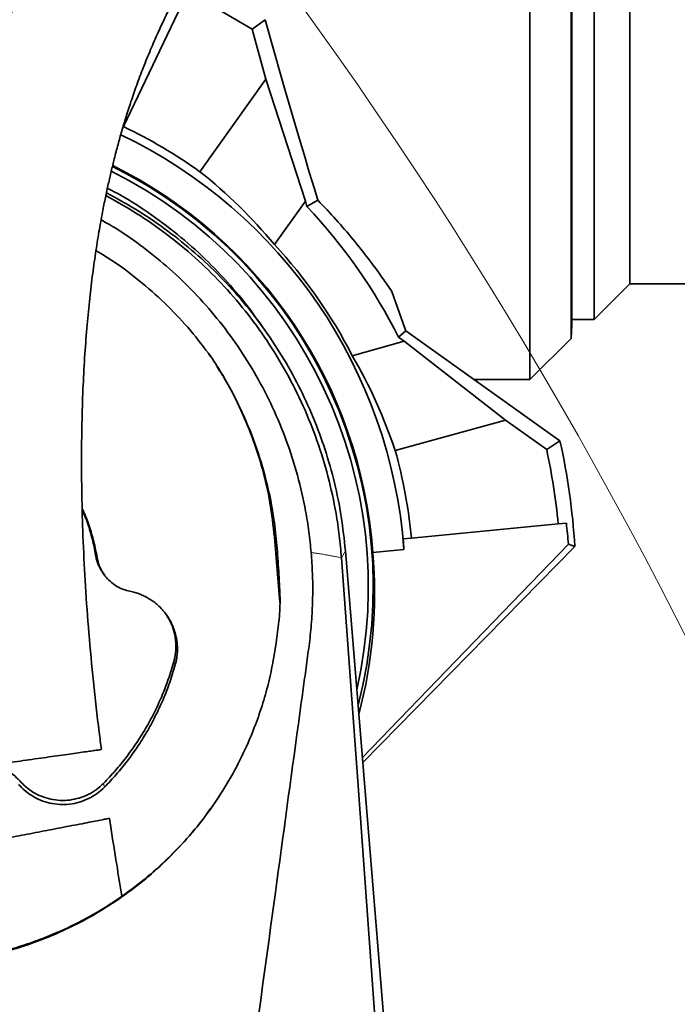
# Model space of a CAD drawing. Header units: millimetres. Extents: x 0 to 14900, y 0 to 10500.
# Tile 20 of 58: x 3799 to 4029, y 6462 to 6806. Entities that reach past the tile are written whole.
import ezdxf

# ---------------------------------------------------------------- set-up
doc = ezdxf.new("R2010")
doc.units = ezdxf.units.MM
doc.header["$LTSCALE"] = 25
doc.styles.add('SLDTEXTSTYLE0', font='TXT', dxfattribs={"width": 0.605})
doc.dimstyles.new('SLDDIMSTYLE0', dxfattribs={"dimtxt": 87.5, "dimasz": 87.5, "dimexe": 0, "dimexo": 0.0625, "dimgap": 21.875, "dimtad": 1, "dimdec": 0, "dimrnd": 1e-09, "dimzin": 12, "dimdsep": 46, "dimtxsty": 'SLDTEXTSTYLE0', "dimsah": 1, "dimcen": 0.09, "dimadec": 0, "dimazin": 3, "dimtfac": 1, "dimtofl": 0, "dimtmove": 0, "dimatfit": 3, "dimfxl": 1, "dimfrac": 2, "dimtolj": 1, "dimtzin": 12, "dimarcsym": 0})

# ---------------------------------------------------------------- blocks, each defined once
blk = doc.blocks.new('_D_5')
at = {"color": 7, "linetype": 'Continuous', "lineweight": 0}
for p, q in [((3808.18, 8212.83), (7124.13, 8212.83)), ((7086.63, 8212.83), (7086.63, 4547.83)), ((3839.08, 4547.83), (7124.13, 4547.83))]:
    blk.add_line(p, q, dxfattribs=at)
at = {"color": 7, "linetype": 'Continuous', "lineweight": 18}
for points in [[(7086.63, 8212.83), (7074.13, 8125.33), (7099.13, 8125.33)], [(7086.63, 4547.83), (7099.13, 4635.33), (7074.13, 4635.33)]]:
    blk.add_solid(points, dxfattribs=at)
at = {"color": 7, "linetype": 'Continuous', "lineweight": 18, "insert": (6973.83, 6246.65), "char_height": 87.5, "attachment_point": 1, "rotation": 90, "style": 'SLDTEXTSTYLE0'}
blk.add_mtext('3665', dxfattribs=at)

msp = doc.modelspace()

# ---------------------------------------------------------------- linework, layer by layer
at = {"color": 7, "linetype": 'Continuous', "lineweight": 35}
for p, q in [((3977.1787755, 6680.3310941), (3977.1787755, 6919.8310941)), ((3991.6257129, 6694.7780316), (3991.6257129, 6919.8310941)), ((3991.8654984, 6916.3087769), (3991.8654984, 6699.3534113)), ((3999.6787784, 6914.3310941), (3999.6787784, 6701.3310941)), ((4012.1787784, 6713.8310941), (4012.1787784, 6901.8310941)), ((3857.1963277, 6815.4257095), (3834.9865865, 6768.8620187)), ((3884.5728649, 6806.2632604), (3880.0408869, 6802.894227)), ((3880.0408869, 6802.894227), (3884.8770624, 6785.4555414)), ((3884.8770624, 6785.4555414), (3861.7824299, 6753.0780607)), ((3884.8770624, 6785.4555414), (3898.6662124, 6742.7933873)), ((3834.9865865, 6768.8620187), (3834.7217977, 6768.3068775)), ((3887.8406548, 6727.6165152), (3898.6662124, 6742.7933873)), ((3899.1910291, 6740.9009593), (3898.6662124, 6742.7933873)), ((3903.0571533, 6743.0742648), (3899.1910291, 6740.9009593)), ((3999.6787784, 6701.3310941), (4012.1787784, 6713.8310941)), ((4012.1787784, 6713.8310941), (4255.8317103, 6713.8310941)), ((3928.9153803, 6711.1998107), (3933.533954, 6698.0187578)), ((3883.8797558, 6698.5035336), (3881.3593135, 6701.9993215)), ((3991.8654984, 6701.3310941), (3999.6787784, 6701.3310941)), ((3933.8651682, 6697.3718376), (3931.2873394, 6695.1550302)), ((3933.8651682, 6697.3718376), (3987.7471378, 6658.9382022)), ((3991.6257129, 6694.7780316), (3991.8654984, 6699.3534113)), ((3933.2638465, 6693.7452013), (3915.0872263, 6688.7043784)), ((3933.2638465, 6693.7452013), (3931.2873394, 6695.1550302)), ((3933.2638465, 6693.7452013), (3968.6369909, 6666.1963228)), ((3977.1787755, 6680.3310941), (3991.6257129, 6694.7780316)), ((3864.7523856, 6689.4869696), (3865.4427984, 6688.4096511)), ((3957.7554094, 6680.3310941), (3977.1787755, 6680.3310941)), ((3958.3654678, 6679.8959437), (3958.6381847, 6680.3310941)), ((3930.1008149, 6655.5092953), (3968.6369909, 6666.1963228)), ((3968.6369909, 6666.1963228), (3983.1045879, 6655.8766861)), ((3987.7471378, 6658.9382022), (3983.1045879, 6655.8766861)), ((3935.7681656, 6624.9310075), (3987.1199011, 6629.8756172)), ((3987.1199011, 6629.8756172), (3989.9890588, 6630.1518857)), ((3889.7635876, 6602.3379632), (3887.8256165, 6625.2810843)), ((3932.8990079, 6624.654739), (3935.7681656, 6624.9310075)), ((3918.584391, 6548.043872), (3990.6861422, 6622.766866)), ((3918.7194742, 6546.3917382), (3992.9445467, 6621.9237207)), ((3922.260979, 6619.8811014), (3933.1650339, 6620.9310425)), ((3990.6861422, 6622.766866), (3992.9445467, 6621.9237207)), ((3912.6632578, 6620.4621956), (3958.5020903, 6059.8310941)), ((3827.8976047, 6612.6143226), (3828.3272292, 6612.0184743)), ((3888.2736529, 6587.2908375), (3889.0684682, 6592.9255118))]:
    msp.add_line(p, q, dxfattribs=at)
at = {"color": 8, "linetype": 'Continuous', "lineweight": 18}
for p, q in [((3888.4862781, 6624.2021272), (3887.8256165, 6625.2810843)), ((3825.7847553, 6618.122962), (3825.2656825, 6618.9372596)), ((3911.2954861, 6618.0081341), (3912.6632578, 6620.4621956)), ((3853.1388216, 6580.661738), (3852.6318177, 6581.7040427)), ((3828.4063074, 6537.8236498), (3828.0319868, 6539.0958858))]:
    msp.add_line(p, q, dxfattribs=at)
at = {"color": 7, "linetype": 'Continuous', "lineweight": 35, "flags": 128}
msp.add_lwpolyline([(3911.2954861, 6618.008134), (3916.9846108, 6539.8305243), (3922.6294367, 6462.2634991), (3928.2741599, 6384.6965641)], dxfattribs=at)
at = {"color": 7, "linetype": 'Continuous', "lineweight": 18}
for centre, radius, start, end in [((3758.1787755, 5327.8310941), 2885, 5.1408816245, 155.0967180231), ((2598.107748, 5868.7728145), 1605.01, 2.158644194, 57.8424797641)]:
    msp.add_arc(centre, radius, start, end, dxfattribs=at)
at = {"color": 7, "linetype": 'Continuous', "lineweight": 35}
for radius, start, end in [(230, 58.005674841, 64.5), (178.4107578, 54.5, 64.5), (175.4759222, 4.281332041, 64.366850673), (164.2096311, 345.394122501, 63.608153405), (164.5240778, 4.200195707, 63.629971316), (162.5, 347.198907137, 63.480566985), (193.8866801, 26.768481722, 43.340139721), (176.5240778, 27.267348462, 42.732651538), (197.1883701, 27.00622775, 27.217403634), (235.1883701, 3.43525486, 12.550666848), (178.4107578, 5.5, 15.5), (230, 5.5, 12.057538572)]:
    msp.add_arc((3758.1787755, 6607.8310941), radius, start, end, dxfattribs=at)
for centre, major_axis, ratio, start_param, end_param in [((3891.0717269, 6807.8310941), (-35.4527488, 127.4874333), 0.0504918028, 1.5690531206, 2.0894974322), ((3750.5457398, 6613.2756856), (145.6469971, -103.8889934), 0.9986257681, 1.3143599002, 1.5183645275), ((3760.6843659, 6598.7962269), (-47.8095136, 172.3955368), 0.9986257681, 4.7648207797, 4.968825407), ((3758.4922797, 6604.5752279), (-22.325194, 231.8560043), 0.9999013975, 4.6945846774, 4.7264320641), ((3757.9424808, 6610.2851083), (-16.8269631, 174.7546932), 0.9999013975, 4.677081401, 4.6983458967), ((3758.4001858, 6605.5316602), (-15.7670202, 163.7467652), 0.9999013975, 4.3560665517, 4.7037448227)]:
    msp.add_ellipse(centre, major_axis=major_axis, ratio=ratio, start_param=start_param, end_param=end_param, dxfattribs=at)
for points, knots in [([(3956.5032634, 6973.6508048), (3956.2294544, 6973.6261574), (3954.8758956, 6973.5043141), (3952.7597156, 6973.138112), (3950.1716838, 6972.6308406), (3948.0411511, 6972.1251656), (3946.1697283, 6971.6303234), (3944.3421117, 6971.0979569), (3941.9718916, 6970.3462002), (3939.0451699, 6969.3126061), (3935.5286134, 6967.9180243), (3931.7952433, 6966.2800925), (3927.7084574, 6964.3140774), (3923.2588009, 6961.9803142), (3918.6238295, 6959.3470494), (3914.0173882, 6956.5356428), (3909.6354676, 6953.690393), (3905.8479869, 6951.0956884), (3902.7100951, 6948.8556807), (3900.280117, 6947.0683065), (3898.1144566, 6945.436468), (3895.9186998, 6943.7457755), (3893.5106354, 6941.8467885), (3890.8081773, 6939.6595696), (3887.866053, 6937.2119283), (3884.734262, 6934.5275552), (3881.5583498, 6931.721837), (3878.4593203, 6928.9034075), (3875.450826, 6926.0902069), (3872.5353427, 6923.2903212), (3868.7274514, 6919.5384969), (3863.9844959, 6914.686519), (3858.2464185, 6908.5125421), (3852.7023696, 6902.2319464), (3847.395352, 6895.9137699), (3842.2629327, 6889.4950649), (3837.2641517, 6882.9219785), (3832.3186305, 6876.0834848), (3827.5126303, 6869.0799889), (3823.7191052, 6863.2381476), (3820.9405349, 6858.7818505), (3819.1125417, 6855.7797111), (3817.341912, 6852.8020749), (3815.6282166, 6849.8511741), (3813.9714967, 6846.9302088), (3812.4255743, 6844.1392454), (3811.0827401, 6841.6596112), (3810.0498299, 6839.7155715), (3809.3126778, 6838.3087676), (3808.6994164, 6837.1271765), (3808.0054553, 6835.7770529), (3807.0935093, 6833.9787578), (3805.795108, 6831.3721694), (3804.0731153, 6827.8214087), (3801.9035335, 6823.173889), (3799.3472918, 6817.430599), (3796.602728, 6810.8755471), (3793.8941936, 6803.9254689), (3791.4718138, 6797.2313642), (3789.3512321, 6790.9208986), (3787.5032473, 6785.0201894), (3785.9006351, 6779.5473592), (3784.4787594, 6774.3762038), (3783.2297209, 6769.5465433), (3782.1065847, 6764.9398848), (3781.0702541, 6760.4435338), (3780.0519286, 6755.7563888), (3778.8094665, 6749.6526282), (3777.3825569, 6741.9395948), (3775.8424198, 6732.418718), (3774.4085188, 6722.0311932), (3773.2236579, 6711.64362), (3772.2652466, 6701.3107176), (3771.5112983, 6691.0694305), (3770.9161123, 6680.073033), (3770.5123397, 6668.2464161), (3770.3391461, 6655.6025444), (3770.4323257, 6642.1661807), (3770.8164243, 6628.0502518), (3771.5001787, 6613.2876049), (3772.4819512, 6598.0025072), (3773.7504033, 6582.228185), (3775.3196038, 6566.0048234), (3776.696248, 6553.1905598), (3777.6346631, 6545.7831197), (3777.8673459, 6543.9464232)], [0, 0, 0, 0, 0.00228266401, 0.01128421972, 0.01878859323, 0.02463621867, 0.02999112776, 0.03553410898, 0.04126895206, 0.05193961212, 0.06315902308, 0.07528457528, 0.08872424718, 0.10381856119, 0.11999820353, 0.13567516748, 0.15061559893, 0.16474515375, 0.17463020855, 0.18301122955, 0.18988645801, 0.19713638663, 0.20592098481, 0.21505437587, 0.22543207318, 0.23677674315, 0.24795901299, 0.25885429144, 0.26945349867, 0.279748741, 0.28973322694, 0.30988407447, 0.33032130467, 0.35122643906, 0.3698115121, 0.38779984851, 0.40591827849, 0.42438356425, 0.44312000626, 0.46118818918, 0.46857700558, 0.47578111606, 0.48280155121, 0.48963949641, 0.49629629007, 0.50276891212, 0.50839697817, 0.51272253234, 0.51550326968, 0.51753647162, 0.52035483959, 0.52418360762, 0.52901277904, 0.53682806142, 0.54630209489, 0.5573933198, 0.57108042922, 0.58429558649, 0.59649609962, 0.60771564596, 0.61799279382, 0.62736148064, 0.63585099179, 0.64420207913, 0.65154462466, 0.65869549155, 0.66631037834, 0.67438747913, 0.68818878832, 0.70316978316, 0.71935181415, 0.73676361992, 0.75137910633, 0.76710012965, 0.7839787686, 0.80202411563, 0.82160255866, 0.84239955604, 0.86441723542, 0.88767010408, 0.91215749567, 0.93737848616, 0.96369364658, 0.99099773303, 1, 1, 1, 1]), ([(3827.3116904, 6550.9254764), (3827.0397912, 6552.9582626), (3825.9946079, 6560.7723125), (3824.4865234, 6574.3800521), (3822.8715881, 6591.4026214), (3821.6818463, 6607.7517072), (3820.8759377, 6623.3102363), (3820.4249386, 6638.0124618), (3820.2846686, 6651.8099481), (3820.4172647, 6664.6983612), (3820.7906208, 6676.6879988), (3821.3725731, 6687.7901483), (3822.1313012, 6698.0270614), (3823.0357758, 6707.4760282), (3824.0611762, 6716.2263929), (3825.1864355, 6724.3537565), (3826.3855427, 6731.8740221), (3827.5573883, 6738.3826051), (3828.664137, 6743.9664117), (3829.6791214, 6748.7122939), (3830.7127524, 6753.2242508), (3831.8385698, 6757.8307163), (3833.063092, 6762.5115552), (3834.4319288, 6767.3979684), (3835.9378599, 6772.423273), (3837.6782312, 6777.8281221), (3839.6831881, 6783.592382), (3841.9744134, 6789.6704281), (3844.4394094, 6795.7164499), (3846.8968838, 6801.3316696), (3849.1411548, 6806.1681909), (3851.0902497, 6810.1751798), (3852.7043341, 6813.3718636), (3853.9699474, 6815.8080408), (3855.0724965, 6817.8870751), (3856.2749282, 6820.111635), (3857.8240216, 6822.9086719), (3859.7880038, 6826.3485441), (3862.1823671, 6830.3945926), (3864.9174503, 6834.831944), (3868.266725, 6840.039832), (3871.961702, 6845.506811), (3875.8293472, 6850.9391161), (3879.296204, 6855.5962509), (3882.385169, 6859.5907872), (3884.7254204, 6862.5193489), (3886.4500949, 6864.6307028), (3887.7556778, 6866.2076583), (3889.2521939, 6867.9887904), (3891.053455, 6870.0946656), (3893.1762293, 6872.5243756), (3895.6003832, 6875.2317515), (3898.1868026, 6878.042119), (3901.2429243, 6881.2708573), (3904.5495307, 6884.6468015), (3908.0028456, 6888.0391798), (3911.054182, 6890.93466), (3913.7038089, 6893.372843), (3918.0314727, 6897.2495309), (3921.993922, 6900.5961884), (3925.703645, 6903.5553668), (3927.2687558, 6904.7790229), (3928.7786562, 6905.9361241), (3930.2442847, 6907.037407), (3931.7893405, 6908.1755101), (3933.5296254, 6909.4287053), (3935.5023229, 6910.8099134), (3937.6862855, 6912.2894429), (3939.9907584, 6913.7921956), (3942.3064898, 6915.2370373), (3944.4770507, 6916.5293661), (3946.4216731, 6917.6341599), (3948.2140533, 6918.6059151), (3949.8625786, 6919.4570432), (3951.4730105, 6920.2474107), (3953.0843322, 6920.9960552), (3954.802634, 6921.7423683), (3956.5710633, 6922.4467677), (3958.1147105, 6922.9971193), (3959.3160768, 6923.3794337), (3960.1702359, 6923.6265079), (3960.9389648, 6923.8234688), (3961.4348317, 6923.9392716), (3961.677068, 6923.9892233), (3961.7017551, 6924.0094167), (3961.7043444, 6924.0115347)], [0, 0, 0, 0, 0.0110235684, 0.0423747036, 0.072338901, 0.1007993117, 0.1276686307, 0.1528861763, 0.1764179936, 0.1982805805, 0.2185250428, 0.2372145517, 0.2544168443, 0.2702545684, 0.2850740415, 0.2989484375, 0.3119057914, 0.3239680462, 0.332984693, 0.3414465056, 0.3493594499, 0.3574142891, 0.3667414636, 0.3755232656, 0.3852537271, 0.3959752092, 0.4077479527, 0.4206457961, 0.4345905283, 0.4476206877, 0.4590377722, 0.4687418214, 0.4767067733, 0.4827825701, 0.487170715, 0.49266179, 0.5000742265, 0.5092700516, 0.5204176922, 0.5335635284, 0.5471210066, 0.5662910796, 0.5836078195, 0.5989697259, 0.6124001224, 0.6243987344, 0.6297871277, 0.6350763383, 0.6415516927, 0.6494130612, 0.6586676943, 0.669321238, 0.6810980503, 0.6924567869, 0.7092490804, 0.7243187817, 0.7376525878, 0.7492475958, 0.7591172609, 0.7945639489, 0.8017329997, 0.8088046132, 0.815605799, 0.8221179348, 0.8286749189, 0.8366644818, 0.8462069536, 0.8562769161, 0.8675624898, 0.879162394, 0.8898002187, 0.8994887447, 0.9082547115, 0.9171294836, 0.9251862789, 0.9341040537, 0.9440646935, 0.9549643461, 0.9658781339, 0.9731017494, 0.9795255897, 0.9852026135, 0.9914454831, 0.9991027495, 1, 1, 1, 1]), ([(3828.8341374, 6744.7044992), (3832.4626669, 6742.6926808), (3839.8127213, 6738.6174832), (3850.2360391, 6731.3141177), (3860.1336621, 6723.1656737), (3869.3258949, 6714.1799824), (3877.7493795, 6704.4550841), (3885.4225761, 6693.9605534), (3892.2167956, 6682.8321801), (3898.0446142, 6671.1782638), (3902.884314, 6659.0900992), (3906.7462004, 6646.5266485), (3909.1669955, 6635.3549265), (3910.6134251, 6625.8046929), (3911.0681331, 6620.6069791), (3911.2954861, 6618.0081341)], [0, 0, 0, 0, 0.0787668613, 0.159552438, 0.2413817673, 0.3221579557, 0.4034974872, 0.4856870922, 0.5690335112, 0.6511019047, 0.7331715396, 0.8163873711, 0.9007776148, 0.9503890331, 1, 1, 1, 1]), ([(3829.0379976, 6745.6575559), (3832.4443695, 6743.8197091), (3839.4240143, 6740.0539672), (3849.3690817, 6733.3372574), (3858.9474302, 6725.8139756), (3867.8953789, 6717.5445598), (3876.1611857, 6708.5954781), (3883.6984297, 6699.024344), (3890.466493, 6688.8949887), (3896.4243808, 6678.2686885), (3901.5124175, 6667.2431507), (3905.7043415, 6655.887532), (3908.9723828, 6644.2773287), (3911.4011785, 6632.4538384), (3912.2398086, 6624.4592874), (3912.6591396, 6620.4618595)], [0, 0, 0, 0, 0.0737108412, 0.1510332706, 0.2283770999, 0.3057443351, 0.3831361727, 0.4605528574, 0.5379943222, 0.6154556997, 0.6929360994, 0.7696832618, 0.8464451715, 0.9232196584, 1, 1, 1, 1]), ([(3829.389758, 6747.3020533), (3830.5520072, 6746.7169228), (3835.4882585, 6744.2317831), (3843.7275261, 6738.8878377), (3854.0404095, 6731.2613885), (3863.6594195, 6722.7413077), (3872.4354163, 6713.4066049), (3878.2977921, 6706.4619423), (3880.9859911, 6702.4445321), (3881.3073767, 6701.9642335)], [0, 0, 0, 0, 0.0561148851, 0.2383285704, 0.4224638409, 0.6092364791, 0.7915177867, 0.9750750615, 1, 1, 1, 1]), ([(3903.0571533, 6743.0742648), (3905.2031504, 6740.8184042), (3909.5087162, 6736.2924164), (3915.3866045, 6729.4102218), (3920.8234582, 6722.555247), (3925.3277814, 6716.431594), (3927.8526785, 6712.7495452), (3928.9153803, 6711.1998107)], [0, 0, 0, 0, 0.2074503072, 0.4162125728, 0.629293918, 0.843973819, 1, 1, 1, 1]), ([(3827.1915085, 6736.220033), (3828.9635383, 6735.2223241), (3834.1301817, 6732.31334), (3842.1766129, 6726.6056434), (3851.3265026, 6719.1632546), (3859.9122004, 6710.8696078), (3867.8779598, 6701.8331522), (3875.148048, 6692.0884829), (3881.6653542, 6681.6739584), (3887.352529, 6670.6342217), (3892.1755553, 6659.0076966), (3896.0550975, 6646.8879836), (3898.4827062, 6636.1764285), (3899.9510856, 6627.1359822), (3900.4372013, 6622.288285), (3900.6805253, 6619.8617824)], [0, 0, 0, 0, 0.042194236, 0.1230242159, 0.2049184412, 0.2879971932, 0.3721667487, 0.4568773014, 0.5426980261, 0.6299133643, 0.717704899, 0.8072950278, 0.8975032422, 0.9486955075, 1, 1, 1, 1]), ([(3865.6119666, 6688.3911435), (3863.2750702, 6691.48089), (3858.6013334, 6697.6603088), (3850.5459682, 6706.2545493), (3841.7054046, 6714.2225271), (3833.280552, 6720.7145019), (3827.6143682, 6724.141841), (3825.3926622, 6725.4856978)], [0, 0, 0, 0, 0.21172885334, 0.42345262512, 0.64143307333, 0.85940620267, 1, 1, 1, 1]), ([(3889.6554979, 6607.7140713), (3889.4802391, 6610.7209949), (3889.1297395, 6616.7345305), (3888.4446301, 6625.7409195), (3887.0401294, 6636.281909), (3884.3184129, 6648.2196794), (3880.6205973, 6659.3939643), (3876.8709921, 6668.3254375), (3873.5248897, 6675.1969077), (3869.811098, 6681.9196763), (3867.0116739, 6686.2339927), (3865.6119666, 6688.3911435)], [0, 0, 0, 0, 0.105822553, 0.2116341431, 0.3173205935, 0.4793889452, 0.6414560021, 0.7305682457, 0.8196800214, 0.9098403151, 1, 1, 1, 1]), ([(3867.7839677, 6684.7564964), (3868.6218042, 6683.4792038), (3871.5100997, 6679.0759601), (3875.6703477, 6670.901466), (3880.2036441, 6660.2818441), (3883.7950153, 6649.0117565), (3886.4878862, 6637.3198953), (3887.3784738, 6629.3051143), (3887.8256165, 6625.2810843)], [0, 0, 0, 0, 0.0722925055, 0.2492158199, 0.433144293, 0.6185158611, 0.8084659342, 1, 1, 1, 1]), ([(3825.7847553, 6618.122962), (3825.4331092, 6619.9838013), (3824.7273769, 6623.7183921), (3823.0297206, 6629.2102957), (3821.6391998, 6633.0647959), (3820.6662488, 6635.0155768), (3820.5622244, 6635.2241472)], [0, 0, 0, 0, 0.3165606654, 0.6353179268, 0.961009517, 1, 1, 1, 1]), ([(3825.2656825, 6618.9372596), (3825.1013142, 6619.8610661), (3824.6068586, 6622.6400776), (3823.4135677, 6627.2240193), (3822.0018768, 6631.5715242), (3820.8946209, 6634.0087437), (3820.5780452, 6634.7055696)], [0, 0, 0, 0, 0.1706238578, 0.513273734, 0.8608399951, 1, 1, 1, 1]), ([(3827.903421, 6612.6107766), (3827.8895145, 6612.6285541), (3827.6187153, 6612.9747335), (3827.1634473, 6613.714222), (3826.5506678, 6614.8292944), (3826.0144938, 6616.0783899), (3825.5576611, 6617.4467228), (3825.3633385, 6618.4387303), (3825.2656825, 6618.9372596)], [0, 0, 0, 0, 0.0097934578, 0.1907062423, 0.3755483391, 0.5617585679, 0.7797636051, 1, 1, 1, 1]), ([(3837.2896267, 6606.2829438), (3836.5099383, 6606.4747463), (3834.9279936, 6606.8639029), (3832.7307866, 6607.9350787), (3830.7173924, 6609.3457391), (3828.9875426, 6611.0655358), (3827.5560245, 6613.0673041), (3826.634862, 6614.9764915), (3826.0664886, 6616.6863609), (3825.8789841, 6617.6424749), (3825.7847553, 6618.122962)], [0, 0, 0, 0, 0.136949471, 0.2778629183, 0.4148099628, 0.5557201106, 0.6926713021, 0.8335899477, 0.916372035, 1, 1, 1, 1]), ([(3900.6805253, 6619.8617824), (3900.857435, 6617.3960141), (3901.2116577, 6612.4588559), (3901.2818437, 6605.0061093), (3901.0077483, 6597.526464), (3900.3459356, 6590.0116718), (3899.3039663, 6582.5013048), (3897.9266116, 6572.4494586), (3894.2211731, 6545.2641403), (3887.8823958, 6498.832274), (3882.2273293, 6457.426939), (3879.2552636, 6435.6660325)], [0, 0, 0, 0, 0.0400427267, 0.080176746, 0.1205930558, 0.1611063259, 0.202073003, 0.2430458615, 0.3249901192, 0.6452431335, 1, 1, 1, 1]), ([(3889.0684682, 6592.9255118), (3889.2228397, 6594.1455998), (3889.531953, 6596.5887023), (3889.7598044, 6600.2829938), (3889.8285187, 6603.9962753), (3889.7132183, 6606.4738008), (3889.6554979, 6607.7140713)], [0, 0, 0, 0, 0.24849234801, 0.49758073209, 0.74848459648, 1, 1, 1, 1]), ([(3853.1388216, 6580.661738), (3853.2615563, 6581.1470039), (3853.6322782, 6582.6127562), (3853.8692694, 6584.6325179), (3853.8949445, 6586.724718), (3853.7538276, 6588.8100463), (3853.3329328, 6591.0878524), (3852.6282448, 6593.2892245), (3851.7185604, 6595.4118717), (3850.5675944, 6597.4222922), (3849.2603382, 6599.1514364), (3848.0096118, 6600.5445708), (3846.7539913, 6601.7274788), (3845.2657865, 6602.8851378), (3843.8047027, 6603.8327797), (3842.2731451, 6604.6522137), (3840.6794696, 6605.3368759), (3839.0162243, 6605.9006788), (3837.8670884, 6606.155095), (3837.2896267, 6606.2829438)], [0, 0, 0, 0, 0.044401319, 0.134114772, 0.1795010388, 0.22997137, 0.3193643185, 0.3842173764, 0.4346890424, 0.5240832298, 0.5889385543, 0.6266743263, 0.6901214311, 0.7416957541, 0.7937862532, 0.8444576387, 0.8956306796, 0.9475525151, 1, 1, 1, 1]), ([(3852.6318177, 6581.7040427), (3852.7542937, 6582.1894816), (3853.1243734, 6583.6563089), (3853.353221, 6585.679196), (3853.3634664, 6587.618389), (3853.2577406, 6589.2388079), (3853.0092133, 6590.9001499), (3852.5679111, 6592.6828207), (3852.0188178, 6594.2845203), (3851.2124654, 6596.1601049), (3850.4326031, 6597.4039673), (3849.9476178, 6598.1775076)], [0, 0, 0, 0, 0.087221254, 0.2635522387, 0.3528171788, 0.4249968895, 0.5463537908, 0.645000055, 0.7446308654, 0.8411895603, 1, 1, 1, 1]), ([(3784.6416204, 6478.2027262), (3788.0709447, 6478.9518836), (3794.9295957, 6480.4501989), (3805.041847, 6483.7755041), (3814.9503238, 6487.9044918), (3824.4693755, 6492.8531592), (3833.4492447, 6498.5051938), (3841.9296302, 6504.8516855), (3849.9196433, 6511.9286719), (3857.3099124, 6519.6512164), (3863.9841836, 6527.8901573), (3869.977346, 6536.6506943), (3875.2646437, 6545.9387845), (3879.4338935, 6554.915883), (3882.6243938, 6563.3465423), (3885.0266778, 6571.1685791), (3886.9729397, 6579.1529173), (3887.8400806, 6584.5781897), (3888.2736529, 6587.2908375)], [0, 0, 0, 0, 0.0649612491, 0.1299225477, 0.1967857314, 0.2636495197, 0.3286057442, 0.3935628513, 0.4603707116, 0.5271797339, 0.5928228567, 0.6584672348, 0.7259281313, 0.7933901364, 0.8446378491, 0.8958861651, 0.9479428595, 1, 1, 1, 1]), ([(3828.0319868, 6539.0958858), (3829.409266, 6540.546115), (3832.1638247, 6543.4465736), (3835.9683986, 6548.1308214), (3839.514155, 6553.048688), (3842.7994331, 6558.2721729), (3845.7912118, 6563.766556), (3848.4613958, 6569.5467005), (3850.794837, 6575.5233514), (3852.018609, 6579.6408454), (3852.6318177, 6581.7040427)], [0, 0, 0, 0, 0.1206314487, 0.2412629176, 0.3637510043, 0.4862391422, 0.6133177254, 0.740928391, 0.8701841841, 1, 1, 1, 1]), ([(3828.4063074, 6537.8236498), (3829.783686, 6539.273706), (3832.5384435, 6542.1738187), (3836.3450643, 6546.8556903), (3839.8943832, 6551.7699215), (3843.1971596, 6557.0075332), (3846.2165964, 6562.5370499), (3848.9199853, 6568.3760066), (3851.2815473, 6574.4150605), (3852.5188292, 6578.5764819), (3853.1388216, 6580.661738)], [0, 0, 0, 0, 0.1199810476, 0.2399621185, 0.3617694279, 0.4835767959, 0.6112997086, 0.7395628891, 0.8694969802, 1, 1, 1, 1]), ([(3783.8560886, 6544.7915256), (3784.7816217, 6544.9222232), (3786.6586963, 6545.187291), (3790.0694361, 6545.6689328), (3793.8613307, 6546.2043987), (3797.8569901, 6546.7686389), (3801.9840711, 6547.3514376), (3806.0046552, 6547.9191975), (3809.9266377, 6548.4730335), (3813.5822808, 6548.9892589), (3816.9736204, 6549.4681611), (3819.994171, 6549.894703), (3822.6007572, 6550.2627876), (3824.7190625, 6550.5619205), (3826.2524609, 6550.7784567), (3827.1562091, 6550.9060779), (3827.1971722, 6550.9118625), (3827.2153748, 6550.9144329)], [0, 0, 0, 0, 0.0677573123, 0.137418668, 0.205200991, 0.2751039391, 0.3402959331, 0.4074857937, 0.470966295, 0.5362662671, 0.6002402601, 0.6659420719, 0.7323736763, 0.8005433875, 0.8705980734, 0.9424982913, 1, 1, 1, 1]), ([(3782.1040076, 6544.1790457), (3782.9077944, 6544.4363648), (3784.5153576, 6544.9509995), (3787.0474395, 6545.2022037), (3789.5776901, 6545.0464134), (3792.0517779, 6544.4699577), (3794.3836814, 6543.4749081), (3796.6874719, 6542.0411371), (3797.9859743, 6540.7128608), (3798.6936025, 6539.989007)], [0, 0, 0, 0, 0.1389230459, 0.2778442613, 0.4167640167, 0.5556796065, 0.6946369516, 0.8335902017, 1, 1, 1, 1]), ([(3798.2974735, 6538.7403269), (3798.9952567, 6538.0061081), (3800.3908233, 6536.5376704), (3802.9785044, 6534.6684253), (3805.9396548, 6533.1463434), (3809.252962, 6532.0971877), (3812.6953098, 6531.6291172), (3816.1679831, 6531.7342713), (3819.5738612, 6532.4307938), (3822.8179567, 6533.6891446), (3825.8363143, 6535.4614844), (3827.5496446, 6537.0362628), (3828.4063074, 6537.8236498)], [0, 0, 0, 0, 0.0897929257, 0.1795858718, 0.2819497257, 0.3843127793, 0.4866700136, 0.58902756, 0.6914204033, 0.7938134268, 0.8969070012, 1, 1, 1, 1]), ([(3798.6936025, 6539.989007), (3799.3928716, 6539.2550187), (3800.7914108, 6537.787041), (3803.3685226, 6535.9496092), (3806.2893877, 6534.4777149), (3809.5259279, 6533.4814441), (3812.8835026, 6533.0522858), (3816.2663422, 6533.1817417), (3819.5796615, 6533.8869687), (3822.7063558, 6535.1286477), (3825.5897521, 6536.8456362), (3827.21791, 6538.3458039), (3828.0319868, 6539.0958858)], [0, 0, 0, 0, 0.0922206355, 0.1844414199, 0.2868026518, 0.3891631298, 0.4915122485, 0.5938615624, 0.6962661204, 0.7986710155, 0.8993357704, 1, 1, 1, 1]), ([(3865.3362986, 6530.1402004), (3864.7577365, 6529.2911459), (3862.0649795, 6525.3394578), (3856.4423293, 6518.8115785), (3848.6415155, 6510.8345531), (3840.2212787, 6503.6718565), (3831.3465998, 6497.2944125), (3821.8276991, 6491.6157164), (3813.0347746, 6487.3424251), (3805.203977, 6484.1931582), (3798.5198919, 6481.9237047), (3791.6903029, 6479.9842201), (3787.0513644, 6479.0089254), (3784.7245643, 6478.5197368)], [0, 0, 0, 0, 0.03169848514, 0.14753179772, 0.26427024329, 0.37423311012, 0.48583185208, 0.59826821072, 0.71243129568, 0.78376193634, 0.85553897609, 0.92754119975, 1, 1, 1, 1]), ([(3830.0410932, 6526.831479), (3830.0515825, 6526.8335011), (3830.082391, 6526.8394404), (3829.2647128, 6526.6818084), (3827.6465237, 6526.3698539), (3825.2957134, 6525.9166647), (3822.3032475, 6525.3397772), (3818.9043778, 6524.6845431), (3815.1219117, 6523.9553593), (3811.238, 6523.2066188), (3807.224152, 6522.4328292), (3803.2972083, 6521.6757931), (3799.4286266, 6520.9300079), (3795.7527324, 6520.2213691), (3792.2995604, 6519.5556666), (3789.0346881, 6518.9262645), (3787.2311029, 6518.5785694), (3786.2848208, 6518.3961452)], [0, 0, 0, 0, 0.03992301, 0.1172602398, 0.1917297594, 0.2685823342, 0.3392741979, 0.4123155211, 0.4782612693, 0.5463287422, 0.6089716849, 0.6734814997, 0.7353874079, 0.7990005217, 0.8626296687, 0.9279262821, 1, 1, 1, 1]), ([(3834.4429008, 6499.7081905), (3833.8384872, 6503.3663837), (3832.5181618, 6511.3576105), (3831.0879421, 6520.3947003), (3830.2990465, 6525.8257054), (3830.1506954, 6526.8470009)], [0, 0, 0, 0, 0.40670252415, 0.88843096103, 1, 1, 1, 1])]:
    msp.add_open_spline(points, degree=3, knots=knots, dxfattribs=at)
at = {"color": 8, "linetype": 'Continuous', "lineweight": 18}
msp.add_open_spline([(3900.6805253, 6619.8617824), (3901.0783821, 6619.8047238), (3901.9467935, 6619.6801808), (3903.3145193, 6619.4727385), (3904.836365, 6619.230507), (3906.4039058, 6618.9649652), (3907.887068, 6618.6970454), (3909.2026533, 6618.444679), (3910.3201155, 6618.2182058), (3910.9892489, 6618.0740903), (3911.2954861, 6618.008134)], degree=3, knots=[0, 0, 0, 0, 0.0990882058, 0.2162821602, 0.3527146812, 0.503791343, 0.650376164, 0.7814157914, 0.8999622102, 1, 1, 1, 1], dxfattribs=at)

# ---------------------------------------------------------------- dimensions: what is measured, and where the dimension line sits
at = {"color": 7, "linetype": 'Continuous', "lineweight": 18}
dim = msp.add_linear_dim(base=(7086.6282924, 4547.8310941), p1=(3758.1787755, 8212.8310941), p2=(3789.078949, 4547.8310941), angle=90, dimstyle='SLDDIMSTYLE0', dxfattribs=at)
dim.commit()
dim.dimension.update_dxf_attribs({"geometry": '_D_5', "text_midpoint": (7086.6282924, 6380.3310941), "dimtype": 160})

doc.saveas('drawing.dxf')
